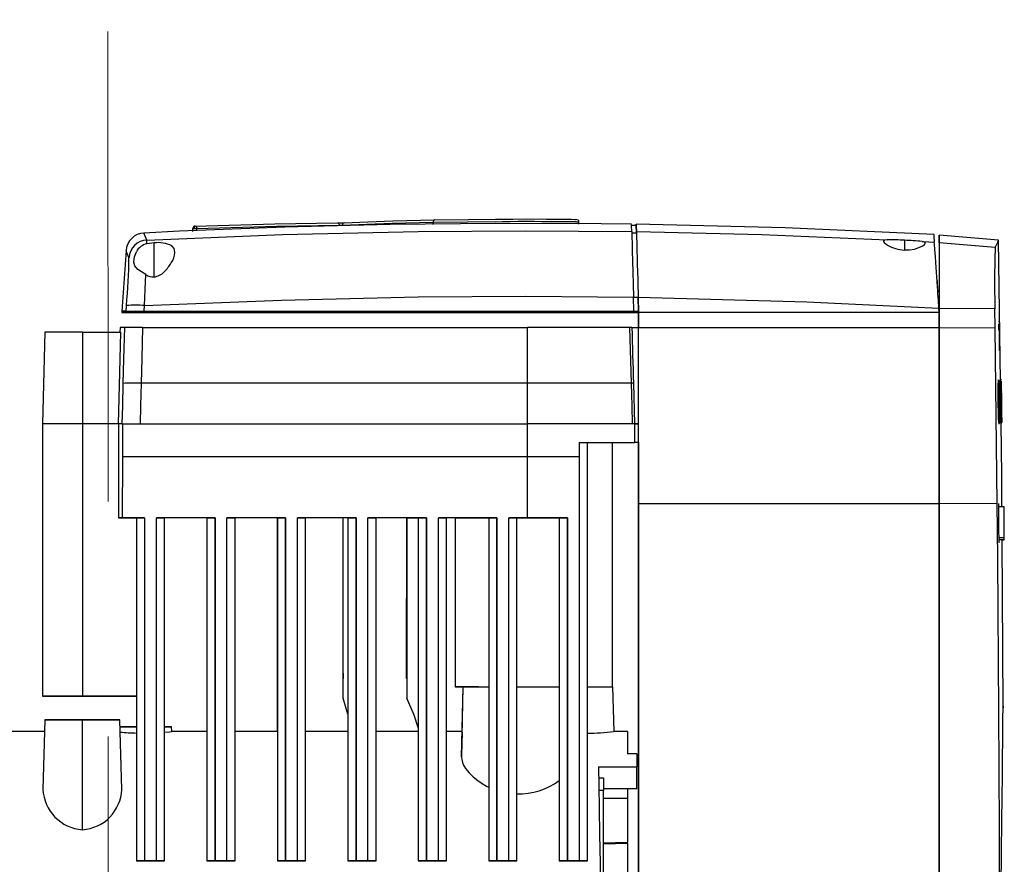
# Model space of a CAD drawing. Header units: millimetres. Extents: x -26820 to -12632, y -5851 to 1958.
# Tile 32 of 95: x -18416 to -18395, y -317 to -299. Entities that reach past the tile are written whole.
import ezdxf

# ---------------------------------------------------------------- set-up
doc = ezdxf.new("R2010")
doc.units = ezdxf.units.MM
doc.linetypes.add('DASH', pattern=[15, 10, -5])
doc.layers.add('A-INW-SC', color=30, linetype='Continuous', lineweight=13)

msp = doc.modelspace()

# ---------------------------------------------------------------- linework, layer by layer
at = {"color": 7, "linetype": 'Continuous', "lineweight": 25}
for p, q in [((-18405.228, -303.651), (-18404.806, -303.652)), ((-18404.198, -303.659), (-18404.186, -303.66)), ((-18412.331, -303.903), (-18412.331, -303.851)), ((-18412.331, -303.917), (-18412.331, -303.864)), ((-18412.246, -303.899), (-18412.246, -303.851)), ((-18407.22, -303.771), (-18407.22, -303.722)), ((-18404.122, -303.711), (-18404.117, -303.713)), ((-18404.116, -303.763), (-18404.116, -303.701)), ((-18402.897, -303.791), (-18402.997, -303.79)), ((-18402.992, -303.947), (-18402.892, -303.949)), ((-18402.893, -303.956), (-18402.894, -303.921)), ((-18395.183, -304.104), (-18396.448, -303.994)), ((-18413.316, -304.18), (-18413.315, -304.1)), ((-18413.157, -304.161), (-18413.316, -304.18)), ((-18413.157, -304.885), (-18413.157, -304.161)), ((-18397.187, -304.103), (-18397.187, -304.311)), ((-18396.88, -304.261), (-18396.799, -304.223)), ((-18396.799, -304.223), (-18396.758, -304.193)), ((-18396.758, -304.193), (-18396.74, -304.163)), ((-18395.256, -304.26), (-18396.447, -304.156)), ((-18395.144, -307.099), (-18395.184, -304.104)), ((-18413.755, -304.321), (-18413.846, -305.614)), ((-18412.717, -304.362), (-18412.717, -304.359)), ((-18397.188, -304.311), (-18397.081, -304.308)), ((-18413.591, -304.568), (-18413.591, -304.562)), ((-18402.948, -305.613), (-18402.956, -305.312)), ((-18402.956, -305.315), (-18402.856, -305.316)), ((-18402.856, -305.314), (-18402.847, -305.638)), ((-18402.848, -305.613), (-18402.856, -305.316)), ((-18413.754, -305.613), (-18413.746, -305.495)), ((-18413.368, -305.613), (-18413.36, -305.495)), ((-18396.447, -305.638), (-18396.454, -305.548)), ((-18396.447, -305.554), (-18396.447, -305.638)), ((-18395.261, -305.561), (-18396.447, -305.554)), ((-18413.848, -305.614), (-18413.848, -305.639)), ((-18413.756, -305.638), (-18413.756, -305.613)), ((-18413.37, -305.638), (-18413.37, -305.613)), ((-18402.849, -305.64), (-18402.949, -305.64)), ((-18402.949, -305.64), (-18402.949, -305.64)), ((-18402.947, -305.638), (-18402.948, -305.613)), ((-18402.948, -305.613), (-18402.848, -305.613)), ((-18402.947, -305.638), (-18402.947, -305.638)), ((-18402.947, -305.638), (-18402.847, -305.638)), ((-18402.849, -305.64), (-18402.849, -305.972)), ((-18402.847, -305.638), (-18402.848, -305.613)), ((-18402.847, -305.638), (-18402.847, -305.638)), ((-18402.847, -305.638), (-18402.847, -305.638)), ((-18402.847, -305.638), (-18402.847, -305.638)), ((-18402.847, -305.97), (-18402.847, -305.638)), ((-18396.521, -305.638), (-18402.847, -305.638)), ((-18396.447, -305.638), (-18396.521, -305.638)), ((-18396.447, -305.638), (-18396.521, -305.638)), ((-18396.449, -305.556), (-18396.449, -305.61)), ((-18396.447, -305.97), (-18396.447, -305.638)), ((-18396.447, -305.638), (-18396.447, -305.97)), ((-18395.255, -305.977), (-18395.261, -305.561)), ((-18413.882, -305.959), (-18413.885, -306.059)), ((-18403.038, -305.958), (-18403.007, -307.145)), ((-18396.447, -305.97), (-18402.847, -305.97)), ((-18395.255, -305.977), (-18396.447, -305.97)), ((-18395.166, -305.839), (-18395.183, -305.839)), ((-18415.485, -306.059), (-18415.536, -308.009)), ((-18415.484, -306.059), (-18415.535, -308.009)), ((-18414.685, -306.058), (-18414.685, -308.008)), ((-18414.685, -306.058), (-18413.865, -306.059)), ((-18395.172, -306.244), (-18395.17, -306.451)), ((-18405.21, -308.008), (-18405.21, -307.145)), ((-18402.957, -307.145), (-18402.935, -308.008)), ((-18395.183, -307.078), (-18395.197, -307.078)), ((-18395.192, -307.177), (-18395.189, -307.103)), ((-18395.189, -307.103), (-18395.186, -307.082)), ((-18395.186, -307.082), (-18395.183, -307.082)), ((-18395.183, -307.095), (-18395.17, -307.095)), ((-18395.181, -307.081), (-18395.175, -307.104)), ((-18395.175, -307.104), (-18395.173, -307.118)), ((-18395.17, -307.095), (-18395.159, -307.975)), ((-18395.132, -307.069), (-18395.158, -307.069)), ((-18395.151, -307.097), (-18395.145, -307.61)), ((-18395.147, -307.098), (-18395.141, -307.584)), ((-18395.125, -307.073), (-18395.145, -307.073)), ((-18395.143, -307.098), (-18395.137, -307.595)), ((-18395.139, -307.098), (-18395.133, -307.609)), ((-18395.137, -307.099), (-18395.13, -307.669)), ((-18395.126, -307.549), (-18395.135, -307.099)), ((-18395.134, -307.078), (-18395.134, -307.075)), ((-18395.132, -307.099), (-18395.126, -307.549)), ((-18395.129, -307.099), (-18395.119, -307.979)), ((-18395.127, -307.099), (-18395.127, -307.125)), ((-18395.124, -307.398), (-18395.127, -307.136)), ((-18395.192, -307.527), (-18395.193, -307.368)), ((-18395.186, -307.327), (-18395.173, -307.327)), ((-18395.181, -307.292), (-18395.184, -307.332)), ((-18395.179, -307.29), (-18395.181, -307.292)), ((-18395.173, -307.327), (-18395.178, -307.289)), ((-18395.153, -307.975), (-18395.161, -307.277)), ((-18395.159, -307.277), (-18395.157, -307.294)), ((-18395.156, -307.323), (-18395.156, -307.355)), ((-18395.125, -307.299), (-18395.125, -307.312)), ((-18395.188, -307.54), (-18395.175, -307.54)), ((-18395.175, -307.54), (-18395.172, -307.785)), ((-18395.168, -307.54), (-18395.164, -307.949)), ((-18395.155, -307.547), (-18395.156, -307.548)), ((-18395.154, -307.526), (-18395.155, -307.547)), ((-18395.149, -307.581), (-18395.15, -307.596)), ((-18395.15, -307.61), (-18395.145, -307.61)), ((-18395.149, -307.543), (-18395.149, -307.581)), ((-18395.145, -307.61), (-18395.143, -307.763)), ((-18395.141, -307.584), (-18395.139, -307.691)), ((-18395.136, -307.674), (-18395.137, -307.595)), ((-18395.132, -307.729), (-18395.133, -307.609)), ((-18395.13, -307.533), (-18395.129, -307.669)), ((-18395.12, -307.666), (-18395.122, -307.544)), ((-18395.184, -307.89), (-18395.186, -307.832)), ((-18395.176, -307.79), (-18395.175, -307.788)), ((-18395.128, -307.712), (-18395.125, -307.979)), ((-18395.117, -307.942), (-18395.12, -307.69)), ((-18395.12, -307.723), (-18395.119, -307.761)), ((-18395.119, -307.761), (-18395.12, -307.779)), ((-18395.119, -307.779), (-18395.117, -307.979)), ((-18415.536, -308.009), (-18415.536, -313.809)), ((-18415.536, -308.009), (-18415.535, -308.009)), ((-18415.535, -308.009), (-18415.535, -313.809)), ((-18414.685, -308.008), (-18414.685, -313.808)), ((-18413.916, -308.008), (-18414.685, -308.008)), ((-18413.916, -308.009), (-18413.916, -310.009)), ((-18413.843, -308.008), (-18413.835, -308.008)), ((-18413.835, -308.008), (-18413.835, -308.71)), ((-18413.835, -308.008), (-18413.454, -308.008)), ((-18405.21, -308.711), (-18405.21, -308.008)), ((-18402.935, -308.008), (-18402.984, -308.008)), ((-18402.935, -308.008), (-18402.935, -308.408)), ((-18402.935, -308.008), (-18402.847, -308.008)), ((-18395.186, -308), (-18395.164, -308)), ((-18395.179, -307.974), (-18395.184, -307.89)), ((-18395.173, -307.998), (-18395.179, -307.974)), ((-18395.156, -307.978), (-18395.143, -307.978)), ((-18395.147, -307.999), (-18395.131, -307.999)), ((-18395.146, -308.011), (-18395.129, -308.011)), ((-18395.135, -307.997), (-18395.134, -307.999)), ((-18395.135, -308.006), (-18395.121, -308.006)), ((-18395.134, -307.999), (-18395.133, -307.995)), ((-18395.134, -307.999), (-18395.134, -307.999)), ((-18395.133, -307.995), (-18395.131, -307.933)), ((-18395.132, -307.979), (-18395.119, -307.979)), ((-18395.13, -307.979), (-18395.129, -307.979)), ((-18395.13, -307.979), (-18395.13, -307.979)), ((-18395.128, -307.913), (-18395.127, -307.979)), ((-18395.118, -307.979), (-18395.117, -307.979)), ((-18395.117, -307.942), (-18395.117, -307.97)), ((-18395.117, -307.975), (-18395.117, -307.979)), ((-18395.117, -307.977), (-18395.117, -307.977)), ((-18404.108, -308.408), (-18404.108, -308.711)), ((-18404.108, -308.408), (-18402.935, -308.408)), ((-18403.935, -317.309), (-18403.935, -308.408)), ((-18403.411, -308.409), (-18403.411, -313.609)), ((-18403.411, -308.41), (-18402.937, -308.41)), ((-18402.849, -308.41), (-18402.937, -308.41)), ((-18402.937, -308.41), (-18402.937, -308.41)), ((-18402.847, -308.408), (-18402.935, -308.408)), ((-18402.935, -308.408), (-18402.935, -308.408)), ((-18402.849, -308.41), (-18402.847, -308.408)), ((-18413.835, -308.71), (-18413.836, -310.008)), ((-18404.108, -308.711), (-18405.21, -308.711)), ((-18396.447, -309.716), (-18402.847, -309.716)), ((-18395.213, -309.708), (-18396.447, -309.716)), ((-18396.447, -309.716), (-18396.447, -311.584)), ((-18395.063, -309.775), (-18395.186, -309.775)), ((-18413.916, -310.009), (-18413.535, -310.009)), ((-18413.535, -310.008), (-18413.535, -317.308)), ((-18413.361, -310.008), (-18413.362, -310.009)), ((-18413.361, -310.008), (-18413.361, -317.308)), ((-18413.361, -310.008), (-18413.361, -310.008)), ((-18412.935, -317.308), (-18412.935, -310.008)), ((-18412.036, -310.009), (-18412.037, -314.56)), ((-18412.035, -310.008), (-18412.035, -317.308)), ((-18411.861, -310.008), (-18411.862, -310.009)), ((-18411.861, -317.308), (-18411.861, -310.008)), ((-18411.861, -310.008), (-18411.861, -310.008)), ((-18411.435, -317.308), (-18411.435, -310.008)), ((-18410.536, -310.009), (-18410.537, -314.56)), ((-18410.535, -310.008), (-18410.535, -317.308)), ((-18410.361, -310.008), (-18410.362, -310.009)), ((-18410.361, -317.308), (-18410.361, -310.008)), ((-18410.361, -310.008), (-18410.361, -310.008)), ((-18409.935, -317.308), (-18409.935, -310.008)), ((-18409.134, -313.427), (-18409.133, -310.009)), ((-18409.035, -310.009), (-18409.133, -310.009)), ((-18409.133, -310.009), (-18409.133, -310.009)), ((-18409.133, -313.846), (-18409.133, -310.009)), ((-18409.035, -310.008), (-18409.035, -317.308)), ((-18408.861, -310.008), (-18408.862, -310.009)), ((-18408.861, -317.308), (-18408.861, -310.008)), ((-18408.861, -310.008), (-18408.861, -310.008)), ((-18408.435, -317.308), (-18408.435, -310.008)), ((-18407.784, -313.429), (-18407.783, -310.009)), ((-18407.783, -310.009), (-18407.535, -310.009)), ((-18407.783, -310.009), (-18407.783, -310.009)), ((-18407.783, -310.009), (-18407.783, -313.85)), ((-18407.535, -310.008), (-18407.535, -317.308)), ((-18407.361, -310.008), (-18407.362, -310.009)), ((-18407.361, -317.308), (-18407.361, -310.008)), ((-18407.361, -310.008), (-18407.361, -310.008)), ((-18406.753, -310.01), (-18406.936, -310.01)), ((-18406.935, -317.308), (-18406.935, -310.008)), ((-18406.753, -310.009), (-18406.753, -310.009)), ((-18406.753, -310.009), (-18406.753, -313.609)), ((-18406.753, -310.009), (-18406.753, -313.609)), ((-18406.035, -310.009), (-18406.035, -317.309)), ((-18405.861, -310.009), (-18405.862, -310.009)), ((-18405.861, -317.308), (-18405.861, -310.008)), ((-18405.861, -310.008), (-18405.861, -310.008)), ((-18405.21, -310.008), (-18405.608, -310.008)), ((-18405.435, -317.309), (-18405.435, -310.009)), ((-18404.361, -310.008), (-18405.21, -310.008)), ((-18404.535, -310.009), (-18404.535, -317.309)), ((-18404.361, -310.009), (-18404.362, -310.009)), ((-18404.361, -310.009), (-18404.361, -310.008)), ((-18404.361, -317.309), (-18404.361, -310.009)), ((-18395.182, -310.432), (-18395.063, -310.432)), ((-18395.18, -310.475), (-18395.063, -310.475)), ((-18395.175, -310.541), (-18395.173, -310.493)), ((-18395.173, -310.493), (-18395.173, -310.475)), ((-18395.09, -314.016), (-18395.11, -310.477)), ((-18395.11, -310.477), (-18395.064, -310.477)), ((-18395.064, -310.477), (-18395.064, -310.475)), ((-18406.753, -313.609), (-18406.753, -313.609)), ((-18406.616, -315.095), (-18406.577, -313.609)), ((-18406.604, -314.654), (-18406.577, -313.609)), ((-18406.577, -313.609), (-18406.577, -313.609)), ((-18406.253, -313.609), (-18406.253, -313.609)), ((-18406.253, -313.609), (-18406.253, -313.609)), ((-18403.402, -313.609), (-18403.377, -314.559)), ((-18414.686, -313.809), (-18413.535, -313.809)), ((-18414.686, -313.809), (-18413.535, -313.809)), ((-18413.535, -313.809), (-18414.686, -313.809)), ((-18414.686, -313.809), (-18414.686, -313.809)), ((-18413.535, -313.809), (-18414.685, -313.808)), ((-18413.537, -313.809), (-18413.537, -314.46)), ((-18409.037, -314.187), (-18409.133, -313.846)), ((-18395.092, -314.257), (-18395.09, -314.068)), ((-18395.09, -314.015), (-18395.09, -314.016)), ((-18395.09, -314.016), (-18395.09, -314.016)), ((-18395.09, -314.026), (-18395.09, -314.016)), ((-18395.09, -314.021), (-18395.09, -314.054)), ((-18395.09, -314.068), (-18395.09, -314.026)), ((-18415.485, -314.31), (-18415.524, -315.789)), ((-18415.486, -314.31), (-18415.493, -314.56)), ((-18414.686, -314.31), (-18414.686, -314.31)), ((-18414.685, -316.647), (-18414.685, -314.31)), ((-18413.886, -314.31), (-18413.886, -314.31)), ((-18413.847, -315.789), (-18413.885, -314.31)), ((-18409.037, -314.187), (-18409.037, -314.56)), ((-18415.492, -314.56), (-18418.896, -314.56)), ((-18412.783, -314.56), (-18412.786, -314.46)), ((-18412.035, -314.56), (-18412.783, -314.56)), ((-18410.535, -314.56), (-18411.435, -314.56)), ((-18409.035, -314.56), (-18409.935, -314.56)), ((-18407.535, -314.56), (-18408.435, -314.56)), ((-18407.537, -314.476), (-18407.537, -314.56)), ((-18406.602, -314.559), (-18406.935, -314.559)), ((-18403.086, -314.559), (-18403.377, -314.559)), ((-18402.886, -315.031), (-18403.086, -315.031)), ((-18402.886, -315.031), (-18403.086, -315.031)), ((-18402.886, -315.031), (-18402.886, -315.031)), ((-18396.448, -315.091), (-18396.448, -316.696)), ((-18403.703, -315.31), (-18402.885, -315.309)), ((-18402.885, -315.777), (-18402.885, -315.309)), ((-18403.699, -315.542), (-18403.595, -315.542)), ((-18403.595, -315.811), (-18403.694, -315.811)), ((-18402.885, -315.777), (-18403.595, -315.777)), ((-18403.595, -318.709), (-18403.595, -315.811)), ((-18403.085, -315.777), (-18403.085, -315.977)), ((-18404.109, -316.082), (-18404.109, -317.308)), ((-18396.449, -316.478), (-18396.449, -318.054)), ((-18403.595, -316.926), (-18403.085, -316.914)), ((-18403.595, -316.949), (-18403.085, -316.935)), ((-18403.085, -316.935), (-18403.085, -318.113)), ((-18413.362, -317.308), (-18413.109, -317.308)), ((-18413.362, -317.308), (-18413.362, -317.308)), ((-18413.109, -317.308), (-18413.361, -317.308)), ((-18413.361, -317.308), (-18413.361, -317.308)), ((-18413.109, -317.308), (-18413.109, -317.308)), ((-18413.109, -317.308), (-18413.109, -317.308)), ((-18411.862, -317.308), (-18411.609, -317.308)), ((-18411.862, -317.308), (-18411.862, -317.308)), ((-18411.609, -317.308), (-18411.861, -317.308)), ((-18411.861, -317.308), (-18411.861, -317.308)), ((-18411.609, -317.308), (-18411.609, -317.308)), ((-18411.609, -317.308), (-18411.609, -317.308)), ((-18410.362, -317.308), (-18410.109, -317.308)), ((-18410.362, -317.308), (-18410.362, -317.308)), ((-18410.109, -317.308), (-18410.361, -317.308)), ((-18410.361, -317.308), (-18410.361, -317.308)), ((-18410.109, -317.308), (-18410.109, -317.308)), ((-18410.109, -317.308), (-18410.109, -317.308)), ((-18408.862, -317.309), (-18408.609, -317.309)), ((-18408.862, -317.309), (-18408.862, -317.308)), ((-18408.609, -317.308), (-18408.861, -317.308)), ((-18408.861, -317.308), (-18408.861, -317.308)), ((-18408.609, -317.308), (-18408.609, -317.309)), ((-18408.609, -317.308), (-18408.609, -317.308)), ((-18407.362, -317.309), (-18407.362, -317.309)), ((-18407.362, -317.309), (-18407.109, -317.309)), ((-18407.361, -317.308), (-18407.361, -317.308)), ((-18407.109, -317.309), (-18407.109, -317.309)), ((-18407.109, -317.308), (-18407.109, -317.308)), ((-18405.862, -317.309), (-18405.609, -317.309)), ((-18405.862, -317.309), (-18405.862, -317.309)), ((-18405.861, -317.308), (-18405.861, -317.308)), ((-18405.609, -317.308), (-18405.609, -317.309)), ((-18405.609, -317.309), (-18405.609, -317.309)), ((-18404.362, -317.309), (-18404.109, -317.309)), ((-18404.362, -317.309), (-18404.362, -317.309)), ((-18404.361, -317.309), (-18404.361, -317.308)), ((-18404.109, -317.308), (-18404.109, -317.309)), ((-18404.109, -317.309), (-18404.109, -317.309))]:
    msp.add_line(p, q, dxfattribs=at)
at = {"color": 7, "linetype": 'Continuous', "lineweight": 25, "flags": 128}
for points in [[(-18407.193, -303.672), (-18406.477, -303.66), (-18405.894, -303.654)], [(-18405.894, -303.654), (-18405.525, -303.652), (-18405.228, -303.651)], [(-18404.806, -303.652), (-18404.606, -303.653), (-18404.424, -303.655)], [(-18404.424, -303.655), (-18404.284, -303.657), (-18404.198, -303.659)], [(-18404.116, -303.712), (-18404.121, -303.692), (-18404.134, -303.675), (-18404.186, -303.661)], [(-18402.997, -303.763), (-18403.643, -303.752), (-18405.889, -303.745), (-18408.134, -303.769), (-18410.377, -303.825), (-18412.619, -303.913), (-18413.374, -303.953)], [(-18412.331, -303.851), (-18412.329, -303.851), (-18412.322, -303.851), (-18412.313, -303.851), (-18412.303, -303.851)], [(-18412.331, -303.864), (-18412.331, -303.855), (-18412.331, -303.851)], [(-18412.303, -303.851), (-18412.301, -303.831), (-18412.295, -303.813), (-18412.289, -303.804), (-18412.282, -303.801)], [(-18412.303, -303.851), (-18412.287, -303.851), (-18412.269, -303.851), (-18412.256, -303.851), (-18412.246, -303.851)], [(-18412.283, -303.801), (-18410.588, -303.751), (-18409.255, -303.733)], [(-18412.283, -303.801), (-18412.283, -303.801), (-18412.282, -303.801)], [(-18412.246, -303.851), (-18410.551, -303.801), (-18409.218, -303.783)], [(-18409.255, -303.733), (-18409.239, -303.737), (-18409.227, -303.751), (-18409.22, -303.766), (-18409.218, -303.783)], [(-18409.148, -303.78), (-18408.629, -303.76), (-18408.093, -303.743), (-18407.22, -303.722)], [(-18409.114, -303.73), (-18408.608, -303.71), (-18408.076, -303.693), (-18407.193, -303.672)], [(-18407.193, -303.672), (-18407.205, -303.676), (-18407.214, -303.69), (-18407.218, -303.705), (-18407.22, -303.722)], [(-18407.22, -303.722), (-18406.491, -303.71), (-18405.747, -303.703)], [(-18405.747, -303.703), (-18405.582, -303.702), (-18405.417, -303.701)], [(-18405.417, -303.701), (-18405.24, -303.701), (-18405.063, -303.701)], [(-18405.063, -303.701), (-18404.908, -303.702), (-18404.753, -303.702)], [(-18404.753, -303.702), (-18404.698, -303.702), (-18404.642, -303.703)], [(-18404.642, -303.703), (-18404.599, -303.703), (-18404.555, -303.703)], [(-18404.555, -303.703), (-18404.492, -303.704), (-18404.43, -303.704)], [(-18404.43, -303.704), (-18404.383, -303.705), (-18404.337, -303.705)], [(-18404.337, -303.705), (-18404.293, -303.706), (-18404.251, -303.707)], [(-18404.251, -303.707), (-18404.222, -303.707), (-18404.195, -303.708)], [(-18404.195, -303.708), (-18404.18, -303.708), (-18404.167, -303.709)], [(-18404.167, -303.709), (-18404.139, -303.71), (-18404.122, -303.711)], [(-18402.992, -303.917), (-18402.996, -303.79), (-18402.997, -303.769)], [(-18396.553, -303.982), (-18399.725, -303.84), (-18402.899, -303.761)], [(-18402.894, -303.921), (-18402.897, -303.801), (-18402.897, -303.761)], [(-18402.897, -303.762), (-18402.896, -303.801), (-18402.892, -303.919)], [(-18413.315, -304.1), (-18413.365, -303.978), (-18413.373, -303.957)], [(-18413.315, -304.1), (-18410.426, -303.983), (-18407.536, -303.917), (-18405.264, -303.901), (-18402.992, -303.917)], [(-18402.992, -303.917), (-18402.991, -303.953), (-18402.989, -304.037), (-18402.986, -304.167), (-18402.981, -304.339), (-18402.976, -304.546), (-18402.97, -304.783), (-18402.963, -305.041), (-18402.956, -305.312)], [(-18402.892, -303.919), (-18402.891, -303.953), (-18402.889, -304.038), (-18402.886, -304.162), (-18402.881, -304.34), (-18402.878, -304.456), (-18402.874, -304.603), (-18402.87, -304.785), (-18402.866, -304.939), (-18402.861, -305.1), (-18402.859, -305.206), (-18402.856, -305.314)], [(-18402.892, -303.919), (-18400.223, -303.983), (-18397.555, -304.092)], [(-18396.564, -303.982), (-18396.561, -304.022), (-18396.552, -304.145)], [(-18396.447, -304.156), (-18396.448, -304.025), (-18396.448, -303.996), (-18396.449, -304.045), (-18396.449, -304.158)], [(-18412.717, -304.359), (-18412.732, -304.279), (-18412.782, -304.221)], [(-18397.555, -304.092), (-18397.616, -304.099), (-18397.636, -304.121)], [(-18397.636, -304.121), (-18397.634, -304.128), (-18397.623, -304.148), (-18397.549, -304.206)], [(-18397.081, -304.308), (-18396.973, -304.29), (-18396.88, -304.261)], [(-18396.811, -304.13), (-18396.666, -304.138), (-18396.552, -304.145)], [(-18396.74, -304.163), (-18396.757, -304.142), (-18396.811, -304.13)], [(-18396.514, -304.687), (-18396.53, -304.46), (-18396.541, -304.299), (-18396.549, -304.188), (-18396.552, -304.145)], [(-18396.449, -304.158), (-18396.449, -304.223), (-18396.449, -304.399), (-18396.449, -304.681), (-18396.449, -304.957), (-18396.449, -305.256), (-18396.449, -305.556)], [(-18396.447, -304.156), (-18396.447, -304.221), (-18396.447, -304.397), (-18396.447, -304.679), (-18396.447, -304.955), (-18396.447, -305.254), (-18396.447, -305.554)], [(-18395.256, -304.26), (-18395.202, -304.143), (-18395.184, -304.105)], [(-18413.694, -304.471), (-18413.743, -304.35), (-18413.752, -304.329)], [(-18413.591, -304.562), (-18413.578, -304.457), (-18413.534, -304.348)], [(-18413.505, -304.724), (-18413.568, -304.651), (-18413.591, -304.568)], [(-18396.454, -305.548), (-18396.458, -305.489), (-18396.462, -305.43), (-18396.466, -305.372), (-18396.47, -305.315), (-18396.475, -305.239), (-18396.48, -305.164), (-18396.486, -305.09), (-18396.5, -304.879), (-18396.514, -304.687)], [(-18413.336, -304.836), (-18413.428, -304.778), (-18413.505, -304.724)], [(-18413.36, -305.495), (-18413.348, -305.154), (-18413.336, -304.836)], [(-18396.497, -304.941), (-18396.495, -304.969), (-18396.491, -305.028), (-18396.485, -305.11), (-18396.478, -305.205)], [(-18413.36, -305.495), (-18410.449, -305.377), (-18407.535, -305.311), (-18405.246, -305.296), (-18402.956, -305.312)], [(-18402.856, -305.314), (-18399.269, -305.413), (-18396.454, -305.548)], [(-18413.756, -305.638), (-18413.796, -305.638), (-18413.825, -305.638), (-18413.842, -305.639), (-18413.848, -305.639), (-18413.842, -305.639), (-18413.825, -305.639), (-18413.797, -305.64), (-18413.758, -305.64)], [(-18413.372, -305.64), (-18413.447, -305.64), (-18413.519, -305.64), (-18413.585, -305.64), (-18413.643, -305.64), (-18413.691, -305.64), (-18413.727, -305.64), (-18413.749, -305.64), (-18413.758, -305.64)], [(-18413.756, -305.613), (-18413.747, -305.613), (-18413.725, -305.613), (-18413.689, -305.613), (-18413.641, -305.613), (-18413.583, -305.613), (-18413.517, -305.613), (-18413.445, -305.613), (-18413.37, -305.613)], [(-18413.756, -305.638), (-18413.747, -305.638), (-18413.725, -305.638), (-18413.689, -305.638), (-18413.641, -305.638), (-18413.583, -305.638), (-18413.517, -305.638), (-18413.445, -305.638), (-18413.37, -305.638)], [(-18413.372, -305.64), (-18412.07, -305.64), (-18410.767, -305.64), (-18409.464, -305.64), (-18408.161, -305.64), (-18406.858, -305.64), (-18405.555, -305.64), (-18404.252, -305.64), (-18402.949, -305.64)], [(-18413.37, -305.613), (-18412.068, -305.613), (-18410.765, -305.613), (-18409.463, -305.613), (-18408.16, -305.613), (-18406.857, -305.613), (-18405.554, -305.613), (-18404.251, -305.613), (-18402.948, -305.613)], [(-18402.947, -305.638), (-18404.25, -305.638), (-18405.553, -305.638), (-18406.856, -305.638), (-18408.159, -305.638), (-18409.462, -305.638), (-18410.765, -305.638), (-18412.068, -305.638), (-18413.37, -305.638)], [(-18413.79, -305.958), (-18413.807, -306.625), (-18413.821, -307.149)], [(-18413.404, -305.958), (-18413.552, -305.958), (-18413.675, -305.958), (-18413.756, -305.958), (-18413.79, -305.958)], [(-18413.404, -305.958), (-18413.42, -306.623), (-18413.433, -307.147)], [(-18413.404, -305.958), (-18409.307, -305.958), (-18405.21, -305.958)], [(-18405.21, -307.145), (-18405.21, -306.48), (-18405.21, -305.958)], [(-18403.038, -305.958), (-18404.254, -305.958), (-18405.21, -305.958)], [(-18402.988, -305.958), (-18402.989, -305.958), (-18402.992, -305.958), (-18403.003, -305.958), (-18403.019, -305.958), (-18403.038, -305.958)], [(-18402.988, -305.958), (-18402.984, -306.107), (-18402.981, -306.255), (-18402.977, -306.403), (-18402.973, -306.551), (-18402.969, -306.7), (-18402.965, -306.848), (-18402.961, -306.996), (-18402.957, -307.145)], [(-18402.988, -305.958), (-18402.978, -305.958), (-18402.949, -305.958), (-18402.904, -305.958), (-18402.847, -305.958)], [(-18402.847, -309.716), (-18402.847, -309.248), (-18402.847, -308.78), (-18402.847, -308.311), (-18402.847, -307.843), (-18402.847, -307.374), (-18402.847, -306.906), (-18402.847, -306.437), (-18402.847, -305.97)], [(-18396.447, -309.716), (-18396.447, -309.248), (-18396.447, -308.78), (-18396.447, -308.312), (-18396.447, -307.843), (-18396.447, -307.374), (-18396.447, -306.906), (-18396.447, -306.438), (-18396.447, -305.97)], [(-18396.447, -305.97), (-18396.447, -307.018), (-18396.447, -308.068), (-18396.447, -309.716)], [(-18414.685, -306.058), (-18414.916, -306.058), (-18415.127, -306.058), (-18415.301, -306.059), (-18415.437, -306.059), (-18415.484, -306.059)], [(-18413.916, -308.009), (-18413.888, -306.917), (-18413.865, -306.059)], [(-18395.213, -309.708), (-18395.213, -309.708), (-18395.213, -309.708), (-18395.213, -309.708), (-18395.213, -309.708), (-18395.213, -309.707), (-18395.213, -309.705), (-18395.233, -307.843), (-18395.255, -305.977)], [(-18395.175, -306.029), (-18395.174, -306.136), (-18395.172, -306.244)], [(-18413.821, -307.149), (-18413.833, -307.63), (-18413.843, -308.008)], [(-18413.433, -307.147), (-18413.445, -307.629), (-18413.454, -308.008)], [(-18405.21, -307.145), (-18407.636, -307.145), (-18409.962, -307.145), (-18411.731, -307.146), (-18413.433, -307.147)], [(-18403.007, -307.145), (-18404.234, -307.145), (-18405.21, -307.145)], [(-18403.007, -307.145), (-18402.994, -307.628), (-18402.984, -308.008)], [(-18395.193, -307.368), (-18395.193, -307.307), (-18395.192, -307.255), (-18395.192, -307.177)], [(-18395.173, -307.327), (-18395.173, -307.21), (-18395.173, -307.118)], [(-18395.159, -307.095), (-18395.157, -307.101), (-18395.155, -307.129)], [(-18395.155, -307.129), (-18395.154, -307.152), (-18395.153, -307.186)], [(-18395.153, -307.186), (-18395.152, -307.239), (-18395.151, -307.305)], [(-18395.13, -307.099), (-18395.124, -307.592), (-18395.12, -307.979)], [(-18395.128, -307.099), (-18395.127, -307.109), (-18395.127, -307.136)], [(-18395.184, -307.332), (-18395.184, -307.356), (-18395.184, -307.388)], [(-18395.184, -307.388), (-18395.184, -307.45), (-18395.184, -307.521)], [(-18395.161, -307.277), (-18395.16, -307.277), (-18395.159, -307.277)], [(-18395.157, -307.294), (-18395.157, -307.306), (-18395.156, -307.323)], [(-18395.156, -307.355), (-18395.155, -307.405), (-18395.155, -307.457)], [(-18395.151, -307.305), (-18395.15, -307.379), (-18395.149, -307.451)], [(-18395.126, -307.299), (-18395.122, -307.568), (-18395.12, -307.779)], [(-18395.126, -307.299), (-18395.125, -307.299), (-18395.125, -307.299)], [(-18395.124, -307.399), (-18395.123, -307.454), (-18395.122, -307.514)], [(-18395.189, -307.727), (-18395.19, -307.629), (-18395.192, -307.527)], [(-18395.184, -307.521), (-18395.183, -307.593), (-18395.182, -307.662)], [(-18395.168, -307.54), (-18395.172, -307.54), (-18395.175, -307.54)], [(-18395.156, -307.548), (-18395.152, -307.787), (-18395.148, -307.974)], [(-18395.15, -307.596), (-18395.146, -307.81), (-18395.143, -307.978)], [(-18395.149, -307.451), (-18395.149, -307.501), (-18395.149, -307.543)], [(-18395.122, -307.979), (-18395.126, -307.729), (-18395.13, -307.533)], [(-18395.122, -307.514), (-18395.122, -307.573), (-18395.121, -307.631)], [(-18395.121, -307.631), (-18395.12, -307.683), (-18395.12, -307.723)], [(-18395.186, -307.832), (-18395.187, -307.783), (-18395.189, -307.727)], [(-18395.143, -307.763), (-18395.141, -307.828), (-18395.14, -307.879)], [(-18395.139, -307.691), (-18395.139, -307.734), (-18395.138, -307.768)], [(-18395.138, -307.768), (-18395.137, -307.788), (-18395.137, -307.8)], [(-18395.137, -307.8), (-18395.136, -307.806), (-18395.136, -307.797)], [(-18395.135, -307.745), (-18395.136, -307.711), (-18395.136, -307.674)], [(-18395.136, -307.797), (-18395.135, -307.778), (-18395.135, -307.745)], [(-18395.131, -307.832), (-18395.131, -307.785), (-18395.132, -307.729)], [(-18395.131, -307.933), (-18395.131, -307.892), (-18395.131, -307.832)], [(-18395.12, -307.779), (-18395.12, -307.779), (-18395.12, -307.779)], [(-18414.685, -308.008), (-18415.01, -308.008), (-18415.286, -308.008), (-18415.471, -308.009), (-18415.535, -308.009)], [(-18413.454, -308.008), (-18412.014, -308.008), (-18410.515, -308.008), (-18408.989, -308.008), (-18407.129, -308.008), (-18405.21, -308.008)], [(-18402.984, -308.008), (-18404.224, -308.008), (-18405.21, -308.008)], [(-18402.847, -308.008), (-18402.884, -308.008), (-18402.912, -308.008), (-18402.929, -308.008), (-18402.935, -308.008)], [(-18395.164, -307.949), (-18395.168, -307.988), (-18395.172, -308)], [(-18395.159, -307.975), (-18395.156, -307.975), (-18395.153, -307.975)], [(-18395.143, -307.978), (-18395.146, -307.975), (-18395.148, -307.974)], [(-18395.114, -309.777), (-18395.118, -309.106), (-18395.132, -308.006)], [(-18395.125, -307.979), (-18395.126, -307.979), (-18395.127, -307.979)], [(-18395.123, -308.003), (-18395.122, -308.001), (-18395.122, -307.979)], [(-18395.12, -307.979), (-18395.121, -307.979), (-18395.122, -307.979)], [(-18395.117, -307.979), (-18395.118, -307.979), (-18395.119, -307.979)], [(-18395.117, -307.979), (-18395.117, -307.979), (-18395.117, -307.979)], [(-18404.109, -308.409), (-18404.037, -308.409), (-18403.982, -308.409), (-18403.947, -308.409), (-18403.935, -308.409)], [(-18403.935, -308.409), (-18403.809, -308.409), (-18403.6, -308.409), (-18403.46, -308.409), (-18403.411, -308.409)], [(-18402.849, -308.41), (-18402.849, -308.782), (-18402.849, -309.25), (-18402.849, -309.718)], [(-18405.21, -308.711), (-18406.924, -308.711), (-18408.594, -308.711), (-18410.208, -308.71), (-18411.451, -308.71), (-18412.672, -308.71), (-18413.835, -308.71)], [(-18405.21, -310.008), (-18405.21, -309.567), (-18405.21, -309.282), (-18405.21, -308.996), (-18405.21, -308.711)], [(-18404.108, -308.711), (-18404.108, -310.227), (-18404.108, -311.807)], [(-18402.849, -309.718), (-18402.849, -311.245), (-18402.849, -312.835), (-18402.849, -314.485)], [(-18402.847, -312.616), (-18402.847, -311.645), (-18402.847, -310.679), (-18402.847, -309.716)], [(-18396.449, -309.718), (-18396.449, -310.977), (-18396.449, -312.28), (-18396.449, -313.627)], [(-18396.448, -313.126), (-18396.447, -311.984), (-18396.447, -310.848), (-18396.447, -309.716)], [(-18395.177, -314.121), (-18395.184, -313.066), (-18395.192, -311.979), (-18395.202, -310.86), (-18395.213, -309.708)], [(-18395.183, -309.709), (-18395.184, -309.712), (-18395.186, -309.758)], [(-18395.179, -309.768), (-18395.181, -309.723), (-18395.182, -309.707)], [(-18395.063, -310.432), (-18395.063, -310.345), (-18395.063, -310.224), (-18395.063, -310.088), (-18395.063, -309.957), (-18395.063, -309.853), (-18395.063, -309.789), (-18395.063, -309.78)], [(-18413.361, -310.008), (-18413.627, -310.008), (-18413.836, -310.008)], [(-18413.535, -310.008), (-18413.535, -310.008), (-18413.523, -310.008), (-18413.488, -310.008), (-18413.432, -310.008), (-18413.361, -310.008)], [(-18413.361, -310.008), (-18413.361, -311.026), (-18413.361, -312.078), (-18413.361, -313.165)], [(-18413.109, -314.202), (-18413.109, -312.752), (-18413.108, -311.355), (-18413.108, -310.008)], [(-18413.109, -310.008), (-18413.037, -310.008), (-18412.982, -310.008), (-18412.947, -310.008), (-18412.935, -310.008)], [(-18411.861, -310.008), (-18412.564, -310.008), (-18413.108, -310.008)], [(-18412.036, -310.01), (-18412.562, -310.01), (-18412.936, -310.01)], [(-18412.035, -310.008), (-18412.035, -310.008), (-18412.023, -310.008), (-18411.988, -310.008), (-18411.932, -310.008), (-18411.861, -310.008)], [(-18411.861, -310.008), (-18411.861, -311.027), (-18411.861, -312.078), (-18411.861, -313.165)], [(-18411.609, -314.203), (-18411.609, -312.753), (-18411.608, -311.355), (-18411.608, -310.008)], [(-18411.609, -310.008), (-18411.537, -310.008), (-18411.482, -310.008), (-18411.447, -310.008), (-18411.435, -310.008)], [(-18410.361, -310.008), (-18411.06, -310.008), (-18411.608, -310.008)], [(-18410.536, -310.01), (-18411.062, -310.01), (-18411.436, -310.01)], [(-18410.535, -310.008), (-18410.535, -310.008), (-18410.523, -310.008), (-18410.488, -310.008), (-18410.432, -310.008), (-18410.361, -310.008)], [(-18410.361, -310.008), (-18410.361, -311.027), (-18410.361, -312.079), (-18410.361, -313.166)], [(-18410.109, -314.203), (-18410.109, -312.754), (-18410.108, -311.356), (-18410.108, -310.008)], [(-18410.109, -310.008), (-18410.037, -310.008), (-18409.982, -310.008), (-18409.947, -310.008), (-18409.935, -310.008)], [(-18408.861, -310.008), (-18409.561, -310.008), (-18410.108, -310.008)], [(-18409.133, -310.01), (-18409.562, -310.01), (-18409.936, -310.01)], [(-18409.035, -310.008), (-18409.035, -310.008), (-18409.023, -310.008), (-18408.988, -310.008), (-18408.932, -310.008), (-18408.861, -310.008)], [(-18408.861, -310.008), (-18408.861, -311.027), (-18408.861, -312.079), (-18408.861, -313.166)], [(-18408.609, -314.204), (-18408.609, -312.754), (-18408.608, -311.356), (-18408.608, -310.008)], [(-18408.609, -310.008), (-18408.537, -310.008), (-18408.482, -310.008), (-18408.447, -310.008), (-18408.435, -310.008)], [(-18407.361, -310.008), (-18408.061, -310.008), (-18408.608, -310.008)], [(-18407.783, -310.01), (-18408.062, -310.01), (-18408.436, -310.01)], [(-18407.535, -310.008), (-18407.535, -310.008), (-18407.523, -310.008), (-18407.488, -310.008), (-18407.432, -310.008), (-18407.361, -310.008)], [(-18407.361, -310.008), (-18407.361, -311.028), (-18407.361, -312.08), (-18407.361, -313.167)], [(-18407.109, -314.204), (-18407.109, -312.755), (-18407.108, -311.356), (-18407.108, -310.008)], [(-18407.109, -310.008), (-18407.037, -310.008), (-18406.982, -310.008), (-18406.947, -310.008), (-18406.935, -310.008)], [(-18405.861, -310.008), (-18406.561, -310.008), (-18407.108, -310.008)], [(-18406.753, -310.009), (-18406.737, -310.009), (-18406.69, -310.009), (-18406.613, -310.009), (-18406.508, -310.009), (-18406.377, -310.009), (-18406.223, -310.009), (-18406.05, -310.009), (-18406.035, -310.009)], [(-18406.035, -310.009), (-18406.035, -310.009), (-18406.023, -310.008), (-18405.988, -310.008), (-18405.932, -310.008), (-18405.861, -310.008)], [(-18405.861, -310.008), (-18405.861, -311.028), (-18405.861, -312.079), (-18405.861, -313.166)], [(-18405.609, -314.205), (-18405.609, -312.755), (-18405.608, -311.356), (-18405.608, -310.008)], [(-18405.609, -310.008), (-18405.537, -310.008), (-18405.482, -310.009), (-18405.447, -310.009), (-18405.435, -310.009)], [(-18405.435, -310.009), (-18405.261, -310.009), (-18405.089, -310.009), (-18404.923, -310.009), (-18404.764, -310.009), (-18404.616, -310.009), (-18404.535, -310.009)], [(-18404.535, -310.009), (-18404.535, -310.009), (-18404.523, -310.009), (-18404.488, -310.009), (-18404.432, -310.009), (-18404.361, -310.009)], [(-18404.361, -310.008), (-18404.361, -311.028), (-18404.361, -312.08), (-18404.361, -313.167)], [(-18395.184, -310.326), (-18395.182, -310.425), (-18395.18, -310.481), (-18395.178, -310.527), (-18395.177, -310.543), (-18395.176, -310.542)], [(-18395.063, -310.475), (-18395.063, -310.471), (-18395.063, -310.432)], [(-18396.447, -311.584), (-18396.447, -312.748), (-18396.448, -313.92), (-18396.448, -315.091)], [(-18404.108, -311.807), (-18404.109, -312.865), (-18404.109, -313.954), (-18404.109, -315.014), (-18404.109, -316.082)], [(-18402.848, -315.93), (-18402.848, -314.08), (-18402.847, -312.616)], [(-18413.361, -313.165), (-18413.361, -314.525), (-18413.361, -315.919), (-18413.361, -317.308)], [(-18411.861, -313.165), (-18411.861, -314.525), (-18411.861, -315.92), (-18411.861, -317.308)], [(-18410.361, -313.166), (-18410.361, -314.526), (-18410.361, -315.92), (-18410.361, -317.308)], [(-18408.861, -313.166), (-18408.861, -314.526), (-18408.861, -315.92), (-18408.861, -317.308)], [(-18407.784, -313.429), (-18407.783, -313.337), (-18407.783, -313.309), (-18407.783, -313.348), (-18407.783, -313.452), (-18407.783, -313.62), (-18407.783, -313.85)], [(-18407.361, -313.167), (-18407.361, -314.527), (-18407.361, -315.921), (-18407.361, -317.308)], [(-18405.861, -313.166), (-18405.861, -314.526), (-18405.861, -315.92), (-18405.861, -317.308)], [(-18404.361, -313.167), (-18404.361, -314.527), (-18404.361, -315.921), (-18404.361, -317.308)], [(-18396.448, -314.663), (-18396.448, -313.803), (-18396.448, -313.126)], [(-18409.133, -313.846), (-18409.133, -313.669), (-18409.133, -313.526), (-18409.133, -313.419), (-18409.133, -313.348), (-18409.133, -313.313), (-18409.133, -313.315), (-18409.133, -313.353), (-18409.134, -313.427)], [(-18406.253, -313.609), (-18406.318, -313.609), (-18406.469, -313.609), (-18406.591, -313.609), (-18406.68, -313.609), (-18406.735, -313.609), (-18406.753, -313.609)], [(-18406.753, -313.609), (-18406.735, -313.609), (-18406.68, -313.609), (-18406.59, -313.609), (-18406.468, -313.609), (-18406.317, -313.609), (-18406.141, -313.609), (-18406.035, -313.609)], [(-18405.435, -313.609), (-18405.291, -313.609), (-18405.071, -313.609), (-18404.861, -313.609), (-18404.665, -313.609), (-18404.535, -313.609)], [(-18403.935, -313.609), (-18403.929, -313.609), (-18403.809, -313.609), (-18403.698, -313.609), (-18403.6, -313.609), (-18403.52, -313.609), (-18403.46, -313.609), (-18403.423, -313.609), (-18403.411, -313.609)], [(-18403.935, -313.609), (-18403.935, -313.609), (-18403.792, -313.609), (-18403.662, -313.609), (-18403.553, -313.609), (-18403.471, -313.609), (-18403.42, -313.609), (-18403.402, -313.609)], [(-18396.449, -313.627), (-18396.449, -315.057), (-18396.449, -316.478)], [(-18415.536, -313.809), (-18415.536, -313.809), (-18415.471, -313.809), (-18415.287, -313.809), (-18415.011, -313.809), (-18414.686, -313.809)], [(-18414.685, -313.808), (-18414.862, -313.808), (-18415.031, -313.808), (-18415.185, -313.808), (-18415.317, -313.808), (-18415.422, -313.809), (-18415.494, -313.809), (-18415.531, -313.809), (-18415.531, -313.809), (-18415.494, -313.809), (-18415.422, -313.809), (-18415.317, -313.809), (-18415.185, -313.809), (-18415.031, -313.809), (-18414.862, -313.809), (-18414.686, -313.809)], [(-18414.686, -313.809), (-18415.012, -313.809), (-18415.287, -313.809), (-18415.471, -313.809), (-18415.501, -313.809)], [(-18407.537, -314.476), (-18407.624, -314.213), (-18407.783, -313.85)], [(-18395.163, -319.106), (-18395.164, -317.875), (-18395.166, -316.631), (-18395.171, -315.378), (-18395.177, -314.121)], [(-18414.686, -314.31), (-18414.864, -314.31), (-18415.033, -314.31), (-18415.185, -314.31), (-18415.311, -314.31), (-18415.407, -314.31), (-18415.466, -314.31), (-18415.486, -314.31), (-18415.466, -314.31), (-18415.407, -314.31), (-18415.312, -314.31), (-18415.185, -314.31), (-18415.033, -314.31), (-18414.864, -314.31), (-18414.686, -314.31)], [(-18414.686, -314.31), (-18414.864, -314.31), (-18415.033, -314.31), (-18415.184, -314.31), (-18415.311, -314.31), (-18415.406, -314.31), (-18415.465, -314.31), (-18415.485, -314.31), (-18415.465, -314.31), (-18415.406, -314.31), (-18415.311, -314.31), (-18415.184, -314.31), (-18415.033, -314.31), (-18414.863, -314.31), (-18414.685, -314.31)], [(-18414.685, -314.31), (-18414.507, -314.31), (-18414.338, -314.31), (-18414.187, -314.31), (-18414.06, -314.31), (-18413.965, -314.31), (-18413.906, -314.31), (-18413.885, -314.31), (-18413.906, -314.31), (-18413.965, -314.31), (-18414.06, -314.31), (-18414.187, -314.31), (-18414.338, -314.31), (-18414.508, -314.31), (-18414.686, -314.31)], [(-18414.686, -314.31), (-18414.508, -314.31), (-18414.339, -314.31), (-18414.187, -314.31), (-18414.061, -314.31), (-18413.965, -314.31), (-18413.906, -314.31), (-18413.886, -314.31), (-18413.906, -314.31), (-18413.965, -314.31), (-18414.061, -314.31), (-18414.187, -314.31), (-18414.339, -314.31), (-18414.508, -314.31), (-18414.686, -314.31)], [(-18413.109, -317.308), (-18413.109, -315.751), (-18413.109, -314.202)], [(-18411.609, -317.308), (-18411.609, -315.751), (-18411.609, -314.203)], [(-18410.109, -317.308), (-18410.109, -315.751), (-18410.109, -314.203)], [(-18408.609, -317.308), (-18408.609, -315.752), (-18408.609, -314.204)], [(-18407.109, -317.308), (-18407.109, -315.752), (-18407.109, -314.204)], [(-18405.609, -317.308), (-18405.609, -315.752), (-18405.609, -314.205)], [(-18395.097, -314.751), (-18395.094, -314.472), (-18395.092, -314.257)], [(-18413.886, -314.46), (-18413.886, -314.46), (-18413.848, -314.46), (-18413.739, -314.46), (-18413.577, -314.46), (-18413.537, -314.46)], [(-18413.535, -314.46), (-18413.541, -314.46), (-18413.686, -314.46), (-18413.81, -314.46), (-18413.882, -314.46)], [(-18413.882, -314.46), (-18413.81, -314.46), (-18413.686, -314.46), (-18413.541, -314.46), (-18413.537, -314.46)], [(-18413.535, -314.46), (-18413.577, -314.46), (-18413.739, -314.46), (-18413.848, -314.46), (-18413.851, -314.46)], [(-18412.937, -314.46), (-18412.866, -314.46), (-18412.806, -314.46), (-18412.786, -314.46), (-18412.806, -314.46), (-18412.866, -314.46), (-18412.935, -314.46)], [(-18412.937, -314.46), (-18412.931, -314.46), (-18412.891, -314.46), (-18412.891, -314.46), (-18412.931, -314.46), (-18412.935, -314.46)], [(-18412.935, -314.574), (-18412.829, -314.565), (-18412.783, -314.56), (-18412.783, -314.56)], [(-18403.086, -314.559), (-18403.086, -314.559), (-18403.086, -314.578), (-18403.086, -314.636), (-18403.086, -314.731), (-18403.086, -314.863), (-18403.086, -315.031)], [(-18402.849, -314.485), (-18402.849, -315.859), (-18402.849, -317.22)], [(-18406.602, -314.569), (-18406.603, -314.606), (-18406.608, -314.785), (-18406.616, -315.095)], [(-18396.448, -317.017), (-18396.448, -315.702), (-18396.448, -314.663)], [(-18395.113, -316.456), (-18395.109, -315.954), (-18395.104, -315.499), (-18395.1, -315.095), (-18395.097, -314.751)], [(-18406.616, -315.095), (-18406.611, -315.151), (-18406.595, -315.214), (-18406.57, -315.273), (-18406.529, -315.342), (-18406.456, -315.436), (-18406.368, -315.524), (-18406.271, -315.603), (-18406.178, -315.666), (-18406.087, -315.718), (-18406.035, -315.743)], [(-18402.886, -315.031), (-18402.886, -315.063), (-18402.886, -315.095), (-18402.886, -315.128), (-18402.886, -315.163), (-18402.886, -315.198), (-18402.886, -315.234), (-18402.885, -315.271), (-18402.885, -315.309)], [(-18403.703, -315.31), (-18403.696, -315.716), (-18403.687, -316.199), (-18403.677, -316.75), (-18403.667, -317.359), (-18403.655, -318.016), (-18403.643, -318.709)], [(-18403.595, -315.542), (-18403.595, -315.574), (-18403.595, -315.606), (-18403.595, -315.639), (-18403.595, -315.672), (-18403.595, -315.706), (-18403.595, -315.74), (-18403.595, -315.775), (-18403.595, -315.811)], [(-18403.595, -315.975), (-18403.31, -315.976), (-18403.085, -315.977)], [(-18403.085, -315.977), (-18403.085, -316.047), (-18403.085, -316.145), (-18403.085, -316.265), (-18403.085, -316.397), (-18403.085, -316.531), (-18403.085, -316.659), (-18403.085, -316.77), (-18403.085, -316.857), (-18403.085, -316.914)], [(-18402.848, -318.665), (-18402.848, -317.141), (-18402.848, -315.93)], [(-18395.126, -317.863), (-18395.119, -317.133), (-18395.113, -316.455)], [(-18396.448, -316.696), (-18396.448, -317.968), (-18396.448, -319.223)], [(-18396.448, -321.065), (-18396.448, -319.962), (-18396.448, -318.832), (-18396.448, -317.017)], [(-18402.849, -317.22), (-18402.849, -318.274), (-18402.849, -319.311), (-18402.849, -320.311)], [(-18413.362, -317.308), (-18413.433, -317.308), (-18413.488, -317.308), (-18413.523, -317.308), (-18413.535, -317.308), (-18413.523, -317.308), (-18413.488, -317.308), (-18413.433, -317.308), (-18413.361, -317.308)], [(-18413.109, -317.308), (-18413.038, -317.308), (-18412.982, -317.308), (-18412.947, -317.308), (-18412.935, -317.308), (-18412.947, -317.308), (-18412.982, -317.308), (-18413.038, -317.308), (-18413.109, -317.308)], [(-18411.862, -317.308), (-18411.933, -317.308), (-18411.988, -317.308), (-18412.023, -317.308), (-18412.035, -317.308), (-18412.023, -317.308), (-18411.988, -317.308), (-18411.933, -317.308), (-18411.861, -317.308)], [(-18411.609, -317.308), (-18411.538, -317.308), (-18411.482, -317.308), (-18411.447, -317.308), (-18411.435, -317.308), (-18411.447, -317.308), (-18411.482, -317.308), (-18411.538, -317.308), (-18411.609, -317.308)], [(-18410.362, -317.308), (-18410.433, -317.308), (-18410.488, -317.308), (-18410.523, -317.308), (-18410.535, -317.308), (-18410.523, -317.308), (-18410.488, -317.308), (-18410.433, -317.308), (-18410.361, -317.308)], [(-18410.109, -317.308), (-18410.038, -317.308), (-18409.982, -317.308), (-18409.947, -317.308), (-18409.935, -317.308), (-18409.947, -317.308), (-18409.982, -317.308), (-18410.038, -317.308), (-18410.109, -317.308)], [(-18408.862, -317.308), (-18408.933, -317.308), (-18408.988, -317.308), (-18409.023, -317.308), (-18409.035, -317.308), (-18409.023, -317.308), (-18408.988, -317.308), (-18408.933, -317.308), (-18408.861, -317.308)], [(-18408.609, -317.308), (-18408.538, -317.308), (-18408.482, -317.308), (-18408.447, -317.308), (-18408.435, -317.308), (-18408.447, -317.308), (-18408.482, -317.308), (-18408.538, -317.308), (-18408.609, -317.308)], [(-18407.362, -317.309), (-18407.433, -317.308), (-18407.488, -317.308), (-18407.523, -317.308), (-18407.535, -317.308), (-18407.523, -317.308), (-18407.488, -317.308), (-18407.433, -317.308), (-18407.361, -317.308)], [(-18407.109, -317.308), (-18407.25, -317.308), (-18407.361, -317.308)], [(-18407.109, -317.308), (-18407.038, -317.308), (-18406.982, -317.308), (-18406.947, -317.308), (-18406.935, -317.308), (-18406.947, -317.308), (-18406.982, -317.309), (-18407.038, -317.309), (-18407.109, -317.309)], [(-18405.862, -317.309), (-18405.933, -317.309), (-18405.988, -317.309), (-18406.023, -317.309), (-18406.035, -317.309), (-18406.023, -317.309), (-18405.988, -317.309), (-18405.933, -317.308), (-18405.861, -317.308)], [(-18405.609, -317.308), (-18405.75, -317.308), (-18405.861, -317.308)], [(-18405.609, -317.309), (-18405.538, -317.309), (-18405.482, -317.309), (-18405.447, -317.309), (-18405.435, -317.309), (-18405.447, -317.309), (-18405.482, -317.309), (-18405.538, -317.309), (-18405.609, -317.309)], [(-18404.362, -317.309), (-18404.433, -317.309), (-18404.488, -317.309), (-18404.523, -317.309), (-18404.535, -317.309), (-18404.523, -317.309), (-18404.488, -317.309), (-18404.433, -317.309), (-18404.361, -317.309)], [(-18404.109, -317.308), (-18404.25, -317.308), (-18404.361, -317.308)], [(-18404.109, -317.309), (-18404.038, -317.309), (-18403.982, -317.309), (-18403.947, -317.309), (-18403.935, -317.309), (-18403.947, -317.309), (-18403.982, -317.309), (-18404.038, -317.309), (-18404.109, -317.309)]]:
    msp.add_lwpolyline(points, dxfattribs=at)
at = {"color": 7, "linetype": 'Continuous', "lineweight": 25}
for centre, radius, start, end in [((-18412.281, -303.851), 0.05, 92.5394, 179.9716), ((-18412.291, -303.846), 0.0458, 353.5478, 77.9651), ((-18409.297, -299.129), 4.604, 270.5195, 272.2695), ((-18409.24, -302.622), 1.161, 271.0532, 274.5251), ((-18409.104, -303.773), 0.0442, 103.0361, 188.9497), ((-18413.356, -304.349), 0.4, 92.9083, 175.9989), ((-18413.294, -304.499), 0.4, 92.9068, 175.9452), ((-18413.249, -304.493), 0.32, 102.0953, 153.0303), ((-18413.069, -304.807), 0.653, 63.9321, 97.7895), ((-18397.598, -311.523), 7.431, 86.831, 89.6692), ((-18397.158, -303.528), 0.784, 239.9922, 267.783), ((-18397.511, -311.204), 7.108, 84.3497, 87.3868), ((-18375.178, -304.979), 20.092, 177.9483, 181.6597), ((-18427.125, -304.296), 13.432, 354.8771, 359.2544), ((-18413.121, -304.345), 0.405, 323.303, 357.7057), ((-18413.55, -304.142), 0.875, 313.7523, 329.3945), ((-18413.177, -304.609), 0.277, 234.9498, 274.1222), ((-18413.211, -304.524), 0.365, 278.4213, 316.8096), ((-18413.553, -306.979), 1.496, 82.5954, 97.4126), ((-18413.77, -308.671), 3.058, 89.7336, 91.453), ((-18413.804, -309.011), 3.053, 89.7337, 91.4536), ((-18404.886, -306.173), 9.712, 0.8514, 1.7206), ((-18413.612, -310.217), 3.075, 86.6586, 93.8885), ((-18402.978, -307.83), 0.685, 88.2931, 92.4382), ((-18417.742, -307.675), 22.62, 0.7005, 0.919), ((-18366.49, -307.404), 28.664, 180.1063, 180.245), ((-18393.289, -307.647), 1.893, 180.4515, 184.333), ((-18413.784, -321.597), 13.589, 90.2485, 90.5585), ((-18393.795, -307.874), 1.345, 180.2183, 185.2325), ((-18377.777, -309.991), 17.41, 179.2317, 181.1005), ((-18413.776, -324.522), 14.514, 90.2368, 90.552), ((-18404.021, -309.195), 5.402, 270.9079, 276.8419), ((-18413.484, -310.559), 4.031, 264.3773, 269.2688), ((-18405.399, -314.433), 1.454, 268.5569, 306.4307), ((-18414.626, -315.75), 0.899, 182.4619, 266.1948), ((-18414.742, -315.753), 0.896, 273.6528, 357.7103), ((-18418.878, -316.917), 15.792, 359.9345, 0.0131)]:
    msp.add_arc(centre, radius, start, end, dxfattribs=at)
at = {"layer": 'A-INW-SC', "color": 7, "linetype": 'DASH'}
msp.add_lwpolyline([(-18436.131, -429.066), (-18414.131, -429.255), (-18414.131, -414.661), (-18414.131, -384.661), (-18414.131, -354.661), (-18414.131, -324.661), (-18414.162, -243.661), (-18436.161, -243.661)], close=True, dxfattribs=at)

doc.saveas('drawing.dxf')
